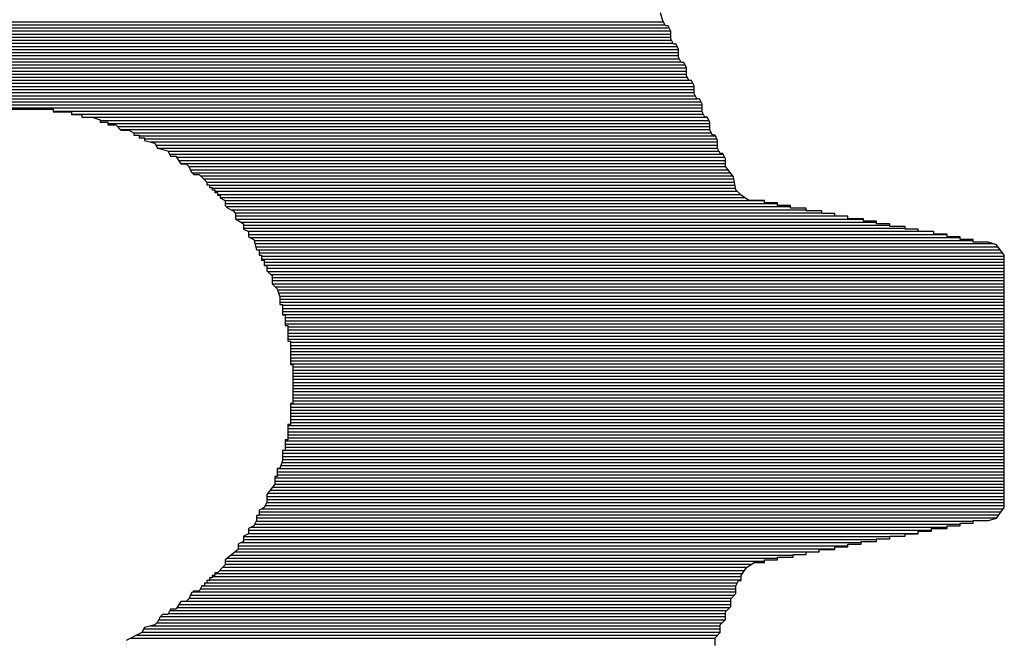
# Model space of a CAD drawing. Extents: x -53 to 531, y -106 to 304.
# Tile 40 of 66: x 158.29 to 163.05, y 31.28 to 34.28. Entities that reach past the tile are written whole.
import ezdxf

# ---------------------------------------------------------------- set-up
doc = ezdxf.new("R2010")
doc.units = 0
doc.layers.add('BOARD_GEOMETRY_SILKSCREEN_B', color=1, linetype='CONTINUOUS')

msp = doc.modelspace()

# ---------------------------------------------------------------- linework, layer by layer
at = {"layer": 'BOARD_GEOMETRY_SILKSCREEN_B'}
for points in [[(161.402268, 34.277554), (161.389822, 34.3154)], [(161.402268, 34.277554), (161.389822, 34.3154)], [(155.126944, 34.24301), (161.431986, 34.24301)], [(155.137866, 34.257742), (161.412174, 34.257742)], [(155.149042, 34.272728), (161.404554, 34.272728)], [(161.414968, 34.252408), (161.402268, 34.277554)], [(161.414968, 34.252408), (161.402268, 34.277554)], [(161.427414, 34.252408), (161.414968, 34.252408)], [(161.427414, 34.252408), (161.414968, 34.252408)], [(161.440114, 34.227262), (161.427414, 34.252408)], [(161.440114, 34.227262), (161.427414, 34.252408)], [(155.114752, 34.213292), (161.440114, 34.213292)], [(155.114752, 34.198306), (161.440114, 34.198306)], [(155.115514, 34.228024), (161.439606, 34.228024)], [(161.440114, 34.18967), (161.440114, 34.227262)], [(161.440114, 34.18967), (161.440114, 34.227262)], [(161.45256, 34.164016), (161.440114, 34.18967)], [(161.45256, 34.164016), (161.440114, 34.18967)], [(155.076906, 34.138616), (161.477706, 34.138616)], [(155.084272, 34.153348), (161.470594, 34.153348)], [(155.104338, 34.168588), (161.450274, 34.168588)], [(155.111958, 34.183574), (161.443162, 34.183574)], [(161.46526, 34.164016), (161.45256, 34.164016)], [(161.46526, 34.164016), (161.45256, 34.164016)], [(161.477706, 34.13887), (161.46526, 34.164016)], [(161.477706, 34.13887), (161.46526, 34.164016)], [(161.477706, 34.101278), (161.477706, 34.13887)], [(161.477706, 34.101278), (161.477706, 34.13887)], [(155.073096, 34.093912), (161.481516, 34.093912)], [(155.076906, 34.12363), (161.477706, 34.12363)], [(155.076906, 34.108898), (161.477706, 34.108898)], [(161.490406, 34.076132), (161.477706, 34.101278)], [(161.490406, 34.076132), (161.477706, 34.101278)], [(155.039314, 34.048954), (161.515552, 34.048954)], [(155.045664, 34.06394), (161.508948, 34.06394)], [(155.065984, 34.078672), (161.488882, 34.078672)], [(161.502852, 34.076132), (161.490406, 34.076132)], [(161.502852, 34.076132), (161.490406, 34.076132)], [(161.515552, 34.050986), (161.502852, 34.076132)], [(161.515552, 34.050986), (161.502852, 34.076132)], [(161.515552, 34.01314), (161.515552, 34.050986)], [(161.515552, 34.01314), (161.515552, 34.050986)], [(155.034742, 34.004504), (161.520124, 34.004504)], [(155.039314, 34.034222), (161.515552, 34.034222)], [(155.039314, 34.019236), (161.515552, 34.019236)], [(161.527998, 33.987994), (161.515552, 34.01314)], [(161.527998, 33.987994), (161.515552, 34.01314)], [(155.001468, 33.959546), (161.553144, 33.959546)], [(155.00731, 33.974786), (161.547556, 33.974786)], [(155.027376, 33.989518), (161.527236, 33.989518)], [(161.540698, 33.987994), (161.527998, 33.987994)], [(161.540698, 33.987994), (161.527998, 33.987994)], [(161.553144, 33.962594), (161.540698, 33.987994)], [(161.553144, 33.962594), (161.540698, 33.987994)], [(161.553144, 33.924748), (161.553144, 33.962594)], [(161.553144, 33.924748), (161.553144, 33.962594)], [(154.989022, 33.90011), (161.565844, 33.90011)], [(154.996642, 33.914842), (161.558478, 33.914842)], [(155.001468, 33.94456), (161.553144, 33.94456)], [(155.001468, 33.929828), (161.553144, 33.929828)], [(161.565844, 33.899602), (161.553144, 33.924748)], [(161.565844, 33.899602), (161.553144, 33.924748)], [(161.57829, 33.899602), (161.565844, 33.899602)], [(161.57829, 33.899602), (161.565844, 33.899602)], [(161.591244, 33.874456), (161.57829, 33.899602)], [(161.591244, 33.874456), (161.57829, 33.899602)], [(154.963368, 33.870392), (161.591244, 33.870392)], [(154.963368, 33.855406), (161.591244, 33.855406)], [(154.96921, 33.885124), (161.58591, 33.885124)], [(161.591244, 33.836356), (161.591244, 33.874456)], [(161.591244, 33.836356), (161.591244, 33.874456)], [(158.10103, 33.849056), (158.453836, 33.849056)], [(158.10103, 33.849056), (158.453836, 33.849056)], [(158.453836, 33.849056), (158.453836, 33.836356)], [(158.453836, 33.849056), (158.453836, 33.836356)], [(158.453836, 33.840166), (161.591244, 33.840166)], [(158.453836, 33.836356), (158.542228, 33.836356)], [(158.453836, 33.836356), (158.542228, 33.836356)], [(158.542228, 33.836356), (158.542228, 33.82391)], [(158.542228, 33.836356), (158.542228, 33.82391)], [(158.542228, 33.825434), (161.596578, 33.825434)], [(158.542228, 33.82391), (158.59252, 33.82391)], [(158.542228, 33.82391), (158.59252, 33.82391)], [(158.59252, 33.82391), (158.59252, 33.81121)], [(158.59252, 33.82391), (158.59252, 33.81121)], [(158.59252, 33.81121), (158.642812, 33.81121)], [(158.59252, 33.81121), (158.642812, 33.81121)], [(158.642812, 33.81121), (158.680404, 33.798764)], [(158.642812, 33.81121), (158.680404, 33.798764)], [(158.645352, 33.810448), (161.616898, 33.810448)], [(161.603944, 33.81121), (161.591244, 33.836356)], [(161.603944, 33.81121), (161.591244, 33.836356)], [(161.61639, 33.81121), (161.603944, 33.81121)], [(161.61639, 33.81121), (161.603944, 33.81121)], [(161.62909, 33.786064), (161.61639, 33.81121)], [(161.62909, 33.786064), (161.61639, 33.81121)], [(158.680404, 33.798764), (158.680404, 33.786064)], [(158.680404, 33.798764), (158.680404, 33.786064)], [(158.680404, 33.795208), (161.62401, 33.795208)], [(158.680404, 33.786064), (158.71825, 33.786064)], [(158.680404, 33.786064), (158.71825, 33.786064)], [(158.71825, 33.786064), (158.71825, 33.773618)], [(158.71825, 33.786064), (158.71825, 33.773618)], [(158.71825, 33.780476), (161.62909, 33.780476)], [(158.71825, 33.773618), (158.75635, 33.773618)], [(158.71825, 33.773618), (158.75635, 33.773618)], [(158.75635, 33.773618), (158.781496, 33.748472)], [(158.75635, 33.773618), (158.781496, 33.748472)], [(158.76397, 33.76549), (161.62909, 33.76549)], [(161.62909, 33.748472), (161.62909, 33.786064)], [(161.62909, 33.748472), (161.62909, 33.786064)], [(158.77921, 33.750758), (161.62909, 33.750758)], [(158.781496, 33.748472), (158.819088, 33.748472)], [(158.781496, 33.748472), (158.819088, 33.748472)], [(158.819088, 33.748472), (158.844234, 33.735772)], [(158.819088, 33.748472), (158.844234, 33.735772)], [(158.844234, 33.735772), (161.635186, 33.735772)], [(158.844234, 33.735772), (158.844234, 33.723326)], [(158.844234, 33.735772), (158.844234, 33.723326)], [(158.844234, 33.723326), (158.86938, 33.723326)], [(158.844234, 33.723326), (158.86938, 33.723326)], [(158.86938, 33.723326), (158.86938, 33.710626)], [(158.86938, 33.723326), (158.86938, 33.710626)], [(158.86938, 33.72104), (161.655252, 33.72104)], [(158.86938, 33.710626), (158.894526, 33.710626)], [(158.86938, 33.710626), (158.894526, 33.710626)], [(158.894526, 33.710626), (158.894526, 33.69818)], [(158.894526, 33.710626), (158.894526, 33.69818)], [(161.641536, 33.723326), (161.62909, 33.748472)], [(161.641536, 33.723326), (161.62909, 33.748472)], [(161.654236, 33.723326), (161.641536, 33.723326)], [(161.654236, 33.723326), (161.641536, 33.723326)], [(161.666682, 33.69818), (161.654236, 33.723326)], [(161.666682, 33.69818), (161.654236, 33.723326)], [(158.894526, 33.706054), (161.662872, 33.706054)], [(158.894526, 33.69818), (158.945326, 33.68548)], [(158.894526, 33.69818), (158.945326, 33.68548)], [(158.922466, 33.691322), (161.666682, 33.691322)], [(158.945326, 33.68548), (158.957772, 33.660334)], [(158.945326, 33.68548), (158.957772, 33.660334)], [(158.949898, 33.676082), (161.666682, 33.676082)], [(158.95701, 33.661096), (161.666682, 33.661096)], [(161.666682, 33.660334), (161.666682, 33.69818)], [(161.666682, 33.660334), (161.666682, 33.69818)], [(158.957772, 33.660334), (159.008064, 33.64738)], [(158.957772, 33.660334), (159.008064, 33.64738)], [(159.008064, 33.64738), (159.020764, 33.622234)], [(159.008064, 33.64738), (159.020764, 33.622234)], [(159.008826, 33.646364), (161.67354, 33.646364)], [(159.016446, 33.631378), (161.69386, 33.631378)], [(159.020764, 33.622234), (159.046164, 33.622234)], [(159.020764, 33.622234), (159.046164, 33.622234)], [(159.046164, 33.622234), (159.07131, 33.584642)], [(159.046164, 33.622234), (159.07131, 33.584642)], [(159.049974, 33.616646), (161.70148, 33.616646)], [(161.679382, 33.634934), (161.666682, 33.660334)], [(161.679382, 33.634934), (161.666682, 33.660334)], [(161.691828, 33.634934), (161.679382, 33.634934)], [(161.691828, 33.634934), (161.679382, 33.634934)], [(161.704782, 33.609788), (161.691828, 33.634934)], [(161.704782, 33.609788), (161.691828, 33.634934)], [(159.05988, 33.60166), (161.704782, 33.60166)], [(159.069786, 33.586928), (161.704782, 33.586928)], [(159.07131, 33.584642), (159.096456, 33.584642)], [(159.07131, 33.584642), (159.096456, 33.584642)], [(159.096456, 33.584642), (159.109156, 33.571942)], [(159.096456, 33.584642), (159.109156, 33.571942)], [(159.109156, 33.571942), (161.704782, 33.571942)], [(159.109156, 33.571942), (159.121602, 33.546796)], [(159.109156, 33.571942), (159.121602, 33.546796)], [(161.704782, 33.571942), (161.704782, 33.609788)], [(161.704782, 33.571942), (161.704782, 33.609788)], [(161.742628, 33.52165), (161.704782, 33.571942)], [(161.742628, 33.52165), (161.704782, 33.571942)], [(159.116268, 33.556702), (161.715958, 33.556702)], [(159.121602, 33.546796), (159.134302, 33.53435)], [(159.121602, 33.546796), (159.134302, 33.53435)], [(159.126682, 33.54197), (161.72688, 33.54197)], [(159.134302, 33.53435), (159.159448, 33.53435)], [(159.134302, 33.53435), (159.159448, 33.53435)], [(159.159448, 33.53435), (159.19704, 33.496504)], [(159.159448, 33.53435), (159.19704, 33.496504)], [(159.16656, 33.526984), (161.73831, 33.526984)], [(161.755074, 33.458912), (161.742628, 33.52165)], [(161.755074, 33.458912), (161.742628, 33.52165)], [(159.181546, 33.512252), (161.744152, 33.512252)], [(159.196278, 33.497266), (161.7472, 33.497266)], [(159.19704, 33.496504), (159.19704, 33.484058)], [(159.19704, 33.496504), (159.19704, 33.484058)], [(159.19704, 33.484058), (159.20974, 33.484058)], [(159.19704, 33.484058), (159.20974, 33.484058)], [(159.20974, 33.484058), (159.20974, 33.471358)], [(159.20974, 33.484058), (159.20974, 33.471358)], [(159.20974, 33.482026), (161.750248, 33.482026)], [(159.20974, 33.471358), (159.222186, 33.471358)], [(159.20974, 33.471358), (159.222186, 33.471358)], [(159.222186, 33.471358), (159.222186, 33.458912)], [(159.222186, 33.471358), (159.222186, 33.458912)], [(159.222186, 33.467294), (161.753296, 33.467294)], [(159.222186, 33.458912), (159.234886, 33.458912)], [(159.222186, 33.458912), (159.234886, 33.458912)], [(159.234886, 33.458912), (159.234886, 33.446212)], [(159.234886, 33.458912), (159.234886, 33.446212)], [(159.234886, 33.452308), (161.76117, 33.452308)], [(159.234886, 33.446212), (159.24784, 33.446212)], [(159.234886, 33.446212), (159.24784, 33.446212)], [(159.24784, 33.446212), (159.24784, 33.433258)], [(159.24784, 33.446212), (159.24784, 33.433258)], [(159.24784, 33.437576), (161.776156, 33.437576)], [(159.24784, 33.433258), (159.260286, 33.433258)], [(159.24784, 33.433258), (159.260286, 33.433258)], [(159.260286, 33.433258), (159.260286, 33.420812)], [(159.260286, 33.433258), (159.260286, 33.420812)], [(161.78022, 33.433258), (161.755074, 33.458912)], [(161.78022, 33.433258), (161.755074, 33.458912)], [(161.818066, 33.408112), (161.78022, 33.433258)], [(161.818066, 33.408112), (161.78022, 33.433258)], [(159.260286, 33.42259), (161.796222, 33.42259)], [(159.260286, 33.420812), (159.285432, 33.408112)], [(159.260286, 33.420812), (159.285432, 33.408112)], [(159.285432, 33.408112), (159.285432, 33.382966)], [(159.285432, 33.408112), (159.285432, 33.382966)], [(159.285432, 33.407858), (161.893504, 33.407858)], [(159.285432, 33.392872), (161.95675, 33.392872)], [(159.285432, 33.382966), (159.298132, 33.37052)], [(159.285432, 33.382966), (159.298132, 33.37052)], [(159.290512, 33.37814), (162.019488, 33.37814)], [(161.893504, 33.408112), (161.818066, 33.408112)], [(161.893504, 33.408112), (161.818066, 33.408112)], [(161.893504, 33.395666), (161.893504, 33.408112)], [(161.893504, 33.395666), (161.893504, 33.408112)], [(161.95675, 33.395666), (161.893504, 33.395666)], [(161.95675, 33.395666), (161.893504, 33.395666)], [(161.95675, 33.382966), (161.95675, 33.395666)], [(161.95675, 33.382966), (161.95675, 33.395666)], [(162.019488, 33.382966), (161.95675, 33.382966)], [(162.019488, 33.382966), (161.95675, 33.382966)], [(162.019488, 33.37052), (162.019488, 33.382966)], [(162.019488, 33.37052), (162.019488, 33.382966)], [(159.298132, 33.37052), (159.323278, 33.35782)], [(159.298132, 33.37052), (159.323278, 33.35782)], [(159.312864, 33.3629), (162.094926, 33.3629)], [(159.323278, 33.35782), (159.335724, 33.345374)], [(159.323278, 33.35782), (159.335724, 33.345374)], [(159.333184, 33.347914), (162.170872, 33.347914)], [(159.335724, 33.345374), (159.335724, 33.31972)], [(159.335724, 33.345374), (159.335724, 33.31972)], [(159.335724, 33.333182), (162.23361, 33.333182)], [(162.094926, 33.37052), (162.019488, 33.37052)], [(162.094926, 33.37052), (162.019488, 33.37052)], [(162.094926, 33.35782), (162.094926, 33.37052)], [(162.094926, 33.35782), (162.094926, 33.37052)], [(162.170872, 33.35782), (162.094926, 33.35782)], [(162.170872, 33.35782), (162.094926, 33.35782)], [(162.170872, 33.345374), (162.170872, 33.35782)], [(162.170872, 33.345374), (162.170872, 33.35782)], [(162.23361, 33.345374), (162.170872, 33.345374)], [(162.23361, 33.345374), (162.170872, 33.345374)], [(162.23361, 33.332674), (162.23361, 33.345374)], [(162.23361, 33.332674), (162.23361, 33.345374)], [(162.296856, 33.332674), (162.23361, 33.332674)], [(162.296856, 33.332674), (162.23361, 33.332674)], [(162.296856, 33.31972), (162.296856, 33.332674)], [(162.296856, 33.31972), (162.296856, 33.332674)], [(159.335724, 33.31972), (159.37357, 33.294574)], [(159.335724, 33.31972), (159.37357, 33.294574)], [(159.338518, 33.318196), (162.372294, 33.318196)], [(159.36087, 33.303464), (162.435286, 33.303464)], [(159.37357, 33.294574), (159.37357, 33.269428)], [(159.37357, 33.294574), (159.37357, 33.269428)], [(159.37357, 33.288478), (162.498532, 33.288478)], [(162.372294, 33.31972), (162.296856, 33.31972)], [(162.372294, 33.31972), (162.296856, 33.31972)], [(162.372294, 33.307274), (162.372294, 33.31972)], [(162.372294, 33.307274), (162.372294, 33.31972)], [(162.435286, 33.307274), (162.372294, 33.307274)], [(162.435286, 33.307274), (162.372294, 33.307274)], [(162.435286, 33.294574), (162.435286, 33.307274)], [(162.435286, 33.294574), (162.435286, 33.307274)], [(162.498532, 33.294574), (162.435286, 33.294574)], [(162.498532, 33.294574), (162.435286, 33.294574)], [(162.498532, 33.282128), (162.498532, 33.294574)], [(162.498532, 33.282128), (162.498532, 33.294574)], [(162.57397, 33.282128), (162.498532, 33.282128)], [(162.57397, 33.282128), (162.498532, 33.282128)], [(162.57397, 33.269428), (162.57397, 33.282128)], [(162.57397, 33.269428), (162.57397, 33.282128)], [(159.37357, 33.273746), (162.57397, 33.273746)], [(159.37357, 33.269428), (159.398716, 33.256982)], [(159.37357, 33.269428), (159.398716, 33.256982)], [(159.395668, 33.25876), (162.636708, 33.25876)], [(159.398716, 33.256982), (159.398716, 33.231836)], [(159.398716, 33.256982), (159.398716, 33.231836)], [(159.398716, 33.24352), (162.7759, 33.24352)], [(162.636708, 33.269428), (162.57397, 33.269428)], [(162.636708, 33.269428), (162.57397, 33.269428)], [(162.636708, 33.256982), (162.636708, 33.269428)], [(162.636708, 33.256982), (162.636708, 33.269428)], [(162.712654, 33.256982), (162.636708, 33.256982)], [(162.712654, 33.256982), (162.636708, 33.256982)], [(162.712654, 33.244282), (162.712654, 33.256982)], [(162.712654, 33.244282), (162.712654, 33.256982)], [(162.7759, 33.244282), (162.712654, 33.244282)], [(162.7759, 33.244282), (162.712654, 33.244282)], [(162.7759, 33.231836), (162.7759, 33.244282)], [(162.7759, 33.231836), (162.7759, 33.244282)], [(159.398716, 33.231836), (159.423862, 33.219136)], [(159.398716, 33.231836), (159.423862, 33.219136)], [(159.405066, 33.228788), (162.838638, 33.228788)], [(159.423862, 33.219136), (159.436308, 33.168844)], [(159.423862, 33.219136), (159.436308, 33.168844)], [(159.425386, 33.213802), (162.90163, 33.213802)], [(159.429196, 33.19907), (163.000182, 33.19907)], [(162.838638, 33.231836), (162.7759, 33.231836)], [(162.838638, 33.231836), (162.7759, 33.231836)], [(162.838638, 33.219136), (162.838638, 33.231836)], [(162.838638, 33.219136), (162.838638, 33.231836)], [(162.90163, 33.219136), (162.838638, 33.219136)], [(162.90163, 33.219136), (162.838638, 33.219136)], [(162.90163, 33.20669), (162.90163, 33.219136)], [(162.90163, 33.20669), (162.90163, 33.219136)], [(162.977068, 33.20669), (162.90163, 33.20669)], [(162.977068, 33.20669), (162.90163, 33.20669)], [(163.015168, 33.19399), (162.977068, 33.20669)], [(163.015168, 33.19399), (162.977068, 33.20669)], [(163.05276, 33.143698), (163.015168, 33.19399)], [(163.05276, 33.143698), (163.015168, 33.19399)], [(159.433006, 33.18383), (163.022788, 33.18383)], [(159.436308, 33.168844), (159.449008, 33.168844)], [(159.436308, 33.168844), (159.449008, 33.168844)], [(159.436308, 33.168844), (163.03371, 33.168844)], [(159.449008, 33.168844), (159.449008, 33.143698)], [(159.449008, 33.168844), (159.449008, 33.143698)], [(159.449008, 33.154112), (163.044886, 33.154112)], [(159.449008, 33.143698), (159.461454, 33.143698)], [(159.449008, 33.143698), (159.461454, 33.143698)], [(159.461454, 33.143698), (159.461454, 33.118298)], [(159.461454, 33.143698), (159.461454, 33.118298)], [(159.461454, 33.139126), (163.05276, 33.139126)], [(163.05276, 31.92145), (163.05276, 33.143698)], [(163.05276, 31.92145), (163.05276, 33.143698)], [(159.461454, 33.124394), (163.05276, 33.124394)], [(159.461454, 33.118298), (159.474408, 33.118298)], [(159.461454, 33.118298), (159.474408, 33.118298)], [(159.474408, 33.118298), (159.474408, 33.093152)], [(159.474408, 33.118298), (159.474408, 33.093152)], [(159.474408, 33.109408), (163.05276, 33.109408)], [(159.474408, 33.094676), (163.05276, 33.094676)], [(159.474408, 33.093152), (159.487108, 33.093152)], [(159.474408, 33.093152), (159.487108, 33.093152)], [(159.487108, 33.093152), (159.487108, 33.068006)], [(159.487108, 33.093152), (159.487108, 33.068006)], [(159.487108, 33.07969), (163.05276, 33.07969)], [(159.487108, 33.068006), (159.512254, 33.04286)], [(159.487108, 33.068006), (159.512254, 33.04286)], [(159.490156, 33.06445), (163.05276, 33.06445)], [(159.505396, 33.049718), (163.05276, 33.049718)], [(159.512254, 33.04286), (159.512254, 33.005014)], [(159.512254, 33.04286), (159.512254, 33.005014)], [(159.512254, 33.034732), (163.05276, 33.034732)], [(159.512254, 33.02), (163.05276, 33.02)], [(159.512254, 33.005014), (159.5374, 32.979868)], [(159.512254, 33.005014), (159.5374, 32.979868)], [(159.512254, 33.005014), (163.05276, 33.005014)], [(159.526986, 32.990282), (163.05276, 32.990282)], [(159.5374, 32.979868), (159.549846, 32.942276)], [(159.5374, 32.979868), (159.549846, 32.942276)], [(159.538924, 32.975296), (163.05276, 32.975296)], [(159.54375, 32.960564), (163.05276, 32.960564)], [(159.549084, 32.945324), (163.05276, 32.945324)], [(159.549846, 32.942276), (159.549846, 32.90443)], [(159.549846, 32.942276), (159.549846, 32.90443)], [(159.549846, 32.930338), (163.05276, 32.930338)], [(159.549846, 32.915606), (163.05276, 32.915606)], [(159.549846, 32.90443), (159.5628, 32.90443)], [(159.549846, 32.90443), (159.5628, 32.90443)], [(159.5628, 32.90443), (159.5628, 32.853884)], [(159.5628, 32.90443), (159.5628, 32.853884)], [(159.5628, 32.90062), (163.05276, 32.90062)], [(159.5628, 32.88538), (163.05276, 32.88538)], [(159.5628, 32.870648), (163.05276, 32.870648)], [(159.5628, 32.855662), (163.05276, 32.855662)], [(159.5628, 32.853884), (159.5755, 32.853884)], [(159.5628, 32.853884), (159.5755, 32.853884)], [(159.5755, 32.853884), (159.5755, 32.803592)], [(159.5755, 32.853884), (159.5755, 32.803592)], [(159.5755, 32.84093), (163.05276, 32.84093)], [(159.5755, 32.825944), (163.05276, 32.825944)], [(159.5755, 32.811212), (163.05276, 32.811212)], [(159.5755, 32.803592), (159.587946, 32.803592)], [(159.5755, 32.803592), (159.587946, 32.803592)], [(159.587946, 32.803592), (159.587946, 32.727646)], [(159.587946, 32.803592), (159.587946, 32.727646)], [(159.587946, 32.796226), (163.05276, 32.796226)], [(159.587946, 32.781494), (163.05276, 32.781494)], [(159.587946, 32.766254), (163.05276, 32.766254)], [(159.587946, 32.751268), (163.05276, 32.751268)], [(159.587946, 32.736536), (163.05276, 32.736536)], [(159.587946, 32.727646), (159.600646, 32.727646)], [(159.587946, 32.727646), (159.600646, 32.727646)], [(159.600646, 32.727646), (159.600646, 32.614616)], [(159.600646, 32.727646), (159.600646, 32.614616)], [(159.600646, 32.72155), (163.05276, 32.72155)], [(159.600646, 32.706818), (163.05276, 32.706818)], [(159.600646, 32.691832), (163.05276, 32.691832)], [(159.600646, 32.6771), (163.05276, 32.6771)], [(159.600646, 32.662114), (163.05276, 32.662114)], [(159.600646, 32.646874), (163.05276, 32.646874)], [(159.600646, 32.632142), (163.05276, 32.632142)], [(159.600646, 32.617156), (163.05276, 32.617156)], [(159.600646, 32.614616), (159.613092, 32.614616)], [(159.600646, 32.614616), (159.613092, 32.614616)], [(159.613092, 32.614616), (159.613092, 32.42564)], [(159.613092, 32.614616), (159.613092, 32.42564)], [(159.613092, 32.602424), (163.05276, 32.602424)], [(159.613092, 32.587184), (163.05276, 32.587184)], [(159.613092, 32.572198), (163.05276, 32.572198)], [(159.613092, 32.557466), (163.05276, 32.557466)], [(159.613092, 32.54248), (163.05276, 32.54248)], [(159.613092, 32.527748), (163.05276, 32.527748)], [(159.613092, 32.512762), (163.05276, 32.512762)], [(159.613092, 32.49803), (163.05276, 32.49803)], [(159.613092, 32.483044), (163.05276, 32.483044)], [(159.600646, 32.42564), (159.600646, 32.324548)], [(159.600646, 32.42564), (159.600646, 32.324548)], [(159.613092, 32.42564), (159.600646, 32.42564)], [(159.613092, 32.42564), (159.600646, 32.42564)], [(159.600646, 32.423354), (163.05276, 32.423354)], [(159.613092, 32.467804), (163.05276, 32.467804)], [(159.613092, 32.453072), (163.05276, 32.453072)], [(159.613092, 32.438086), (163.05276, 32.438086)], [(159.600646, 32.408368), (163.05276, 32.408368)], [(159.600646, 32.393636), (163.05276, 32.393636)], [(159.600646, 32.37865), (163.05276, 32.37865)], [(159.600646, 32.363918), (163.05276, 32.363918)], [(159.600646, 32.348678), (163.05276, 32.348678)], [(159.600646, 32.333692), (163.05276, 32.333692)], [(159.600646, 32.324548), (159.587946, 32.324548)], [(159.600646, 32.324548), (159.587946, 32.324548)], [(159.587946, 32.324548), (159.587946, 32.248856)], [(159.587946, 32.324548), (159.587946, 32.248856)], [(159.587946, 32.31896), (163.05276, 32.31896)], [(159.587946, 32.303974), (163.05276, 32.303974)], [(159.587946, 32.288734), (163.05276, 32.288734)], [(159.587946, 32.248856), (159.5755, 32.248856)], [(159.5755, 32.248856), (159.5755, 32.198564)], [(159.5755, 32.248856), (159.5755, 32.198564)], [(159.587946, 32.248856), (159.5755, 32.248856)], [(159.5755, 32.244284), (163.05276, 32.244284)], [(159.587946, 32.274002), (163.05276, 32.274002)], [(159.587946, 32.259016), (163.05276, 32.259016)], [(159.5628, 32.198564), (159.5628, 32.148272)], [(159.5628, 32.198564), (159.5628, 32.148272)], [(159.5755, 32.198564), (159.5628, 32.198564)], [(159.5755, 32.198564), (159.5628, 32.198564)], [(159.5628, 32.184848), (163.05276, 32.184848)], [(159.5755, 32.229298), (163.05276, 32.229298)], [(159.5755, 32.214566), (163.05276, 32.214566)], [(159.5755, 32.19958), (163.05276, 32.19958)], [(159.5628, 32.148272), (159.549846, 32.110426)], [(159.5628, 32.148272), (159.549846, 32.110426)], [(159.559752, 32.13989), (163.05276, 32.13989)], [(159.5628, 32.169608), (163.05276, 32.169608)], [(159.5628, 32.154622), (163.05276, 32.154622)], [(159.5374, 32.110426), (159.5374, 32.072834)], [(159.5374, 32.110426), (159.5374, 32.072834)], [(159.549846, 32.110426), (159.5374, 32.110426)], [(159.549846, 32.110426), (159.5374, 32.110426)], [(159.5374, 32.110172), (163.05276, 32.110172)], [(159.5374, 32.095186), (163.05276, 32.095186)], [(159.554926, 32.124904), (163.05276, 32.124904)], [(159.5374, 32.072834), (159.5247, 32.072834)], [(159.5247, 32.072834), (159.5247, 32.034734)], [(159.5247, 32.072834), (159.5247, 32.034734)], [(159.5374, 32.072834), (159.5247, 32.072834)], [(159.5247, 32.065468), (163.05276, 32.065468)], [(159.5247, 32.050228), (163.05276, 32.050228)], [(159.5374, 32.080454), (163.05276, 32.080454)], [(159.5247, 32.034734), (159.487108, 31.984442)], [(159.5247, 32.034734), (159.487108, 31.984442)], [(159.502602, 32.005778), (163.05276, 32.005778)], [(159.514032, 32.02051), (163.05276, 32.02051)], [(159.5247, 32.035496), (163.05276, 32.035496)], [(159.487108, 31.984442), (159.487108, 31.946596)], [(159.487108, 31.984442), (159.487108, 31.946596)], [(159.487108, 31.975552), (163.05276, 31.975552)], [(159.487108, 31.96082), (163.05276, 31.96082)], [(159.491934, 31.990792), (163.05276, 31.990792)], [(159.474408, 31.92145), (159.449008, 31.909004)], [(159.474408, 31.92145), (159.449008, 31.909004)], [(159.449008, 31.909004), (159.449008, 31.883858)], [(159.449008, 31.909004), (159.449008, 31.883858)], [(159.449008, 31.901384), (163.03752, 31.901384)], [(159.46374, 31.916116), (163.04895, 31.916116)], [(159.487108, 31.946596), (159.474408, 31.92145)], [(159.487108, 31.946596), (159.474408, 31.92145)], [(159.479488, 31.931102), (163.05276, 31.931102)], [(159.4866, 31.945834), (163.05276, 31.945834)], [(163.015168, 31.871158), (163.05276, 31.92145)], [(163.015168, 31.871158), (163.05276, 31.92145)], [(159.436308, 31.858712), (159.423862, 31.833058)], [(159.436308, 31.858712), (159.423862, 31.833058)], [(159.435546, 31.856426), (162.90163, 31.856426)], [(159.449008, 31.883858), (159.436308, 31.883858)], [(159.436308, 31.883858), (159.436308, 31.858712)], [(159.436308, 31.883858), (159.436308, 31.858712)], [(159.449008, 31.883858), (159.436308, 31.883858)], [(159.436308, 31.871666), (163.015168, 31.871666)], [(159.449008, 31.886398), (163.026598, 31.886398)], [(162.90163, 31.846012), (162.90163, 31.858712)], [(162.90163, 31.846012), (162.90163, 31.858712)], [(162.90163, 31.858712), (162.977068, 31.858712)], [(162.90163, 31.858712), (162.977068, 31.858712)], [(162.977068, 31.858712), (163.015168, 31.871158)], [(162.977068, 31.858712), (163.015168, 31.871158)], [(159.423862, 31.833058), (159.398716, 31.820612)], [(159.423862, 31.833058), (159.398716, 31.820612)], [(159.398716, 31.820612), (159.398716, 31.795466)], [(159.398716, 31.820612), (159.398716, 31.795466)], [(159.398716, 31.811722), (162.699954, 31.811722)], [(159.410908, 31.826708), (162.7759, 31.826708)], [(159.428434, 31.84144), (162.838638, 31.84144)], [(162.636708, 31.795466), (162.636708, 31.807912)], [(162.636708, 31.807912), (162.699954, 31.807912)], [(162.636708, 31.807912), (162.699954, 31.807912)], [(162.636708, 31.795466), (162.636708, 31.807912)], [(162.699954, 31.820612), (162.7759, 31.820612)], [(162.699954, 31.807912), (162.699954, 31.820612)], [(162.699954, 31.820612), (162.7759, 31.820612)], [(162.699954, 31.807912), (162.699954, 31.820612)], [(162.7759, 31.820612), (162.7759, 31.833058)], [(162.7759, 31.833058), (162.838638, 31.833058)], [(162.7759, 31.833058), (162.838638, 31.833058)], [(162.7759, 31.820612), (162.7759, 31.833058)], [(162.838638, 31.833058), (162.838638, 31.846012)], [(162.838638, 31.846012), (162.90163, 31.846012)], [(162.838638, 31.846012), (162.90163, 31.846012)], [(162.838638, 31.833058), (162.838638, 31.846012)], [(159.37357, 31.75762), (159.348424, 31.745174)], [(159.37357, 31.75762), (159.348424, 31.745174)], [(159.398716, 31.795466), (159.37357, 31.782766)], [(159.398716, 31.795466), (159.37357, 31.782766)], [(159.37357, 31.782766), (159.37357, 31.75762)], [(159.37357, 31.782766), (159.37357, 31.75762)], [(159.37357, 31.782004), (162.498532, 31.782004)], [(159.37357, 31.767272), (162.435286, 31.767272)], [(159.398716, 31.79699), (162.636708, 31.79699)], [(162.359848, 31.745174), (162.359848, 31.75762)], [(162.359848, 31.745174), (162.359848, 31.75762)], [(162.359848, 31.75762), (162.435286, 31.75762)], [(162.359848, 31.75762), (162.435286, 31.75762)], [(162.435286, 31.77032), (162.498532, 31.77032)], [(162.435286, 31.75762), (162.435286, 31.77032)], [(162.435286, 31.77032), (162.498532, 31.77032)], [(162.435286, 31.75762), (162.435286, 31.77032)], [(162.498532, 31.77032), (162.498532, 31.782766)], [(162.498532, 31.782766), (162.57397, 31.782766)], [(162.498532, 31.782766), (162.57397, 31.782766)], [(162.498532, 31.77032), (162.498532, 31.782766)], [(162.57397, 31.782766), (162.57397, 31.795466)], [(162.57397, 31.795466), (162.636708, 31.795466)], [(162.57397, 31.795466), (162.636708, 31.795466)], [(162.57397, 31.782766), (162.57397, 31.795466)], [(159.348424, 31.71952), (159.285432, 31.669228)], [(159.348424, 31.71952), (159.285432, 31.669228)], [(159.348424, 31.745174), (159.348424, 31.71952)], [(159.348424, 31.745174), (159.348424, 31.71952)], [(159.348424, 31.737046), (162.296856, 31.737046)], [(159.348424, 31.722314), (162.23361, 31.722314)], [(159.362394, 31.752286), (162.359848, 31.752286)], [(162.158172, 31.707074), (162.158172, 31.71952)], [(162.158172, 31.71952), (162.23361, 31.71952)], [(162.158172, 31.71952), (162.23361, 31.71952)], [(162.158172, 31.707074), (162.158172, 31.71952)], [(162.23361, 31.71952), (162.23361, 31.732474)], [(162.23361, 31.732474), (162.296856, 31.732474)], [(162.23361, 31.732474), (162.296856, 31.732474)], [(162.23361, 31.71952), (162.23361, 31.732474)], [(162.296856, 31.732474), (162.296856, 31.745174)], [(162.296856, 31.745174), (162.359848, 31.745174)], [(162.296856, 31.745174), (162.359848, 31.745174)], [(162.296856, 31.732474), (162.296856, 31.745174)], [(159.285432, 31.669228), (159.285432, 31.644082)], [(159.285432, 31.669228), (159.285432, 31.644082)], [(159.285432, 31.66237), (161.893504, 31.66237)], [(159.295338, 31.677356), (161.95675, 31.677356)], [(159.314134, 31.692088), (162.032188, 31.692088)], [(159.332676, 31.707328), (162.158172, 31.707328)], [(161.893504, 31.656782), (161.893504, 31.669228)], [(161.893504, 31.656782), (161.893504, 31.669228)], [(161.893504, 31.669228), (161.95675, 31.669228)], [(161.893504, 31.669228), (161.95675, 31.669228)], [(161.95675, 31.669228), (161.95675, 31.681928)], [(161.95675, 31.681928), (162.032188, 31.681928)], [(161.95675, 31.681928), (162.032188, 31.681928)], [(161.95675, 31.669228), (161.95675, 31.681928)], [(162.032188, 31.681928), (162.032188, 31.694374)], [(162.032188, 31.694374), (162.094926, 31.694374)], [(162.032188, 31.694374), (162.094926, 31.694374)], [(162.032188, 31.681928), (162.032188, 31.694374)], [(162.094926, 31.707074), (162.158172, 31.707074)], [(162.094926, 31.694374), (162.094926, 31.707074)], [(162.094926, 31.707074), (162.158172, 31.707074)], [(162.094926, 31.694374), (162.094926, 31.707074)], [(159.272986, 31.631636), (159.24784, 31.60649)], [(159.272986, 31.631636), (159.24784, 31.60649)], [(159.25927, 31.61792), (161.796222, 31.61792)], [(159.285432, 31.644082), (159.272986, 31.631636)], [(159.285432, 31.644082), (159.272986, 31.631636)], [(159.274002, 31.632652), (161.80689, 31.632652)], [(159.285432, 31.647638), (161.829496, 31.647638)], [(161.78022, 31.59379), (161.805366, 31.631636)], [(161.78022, 31.59379), (161.805366, 31.631636)], [(161.805366, 31.631636), (161.843212, 31.656782)], [(161.805366, 31.631636), (161.843212, 31.656782)], [(161.843212, 31.656782), (161.893504, 31.656782)], [(161.843212, 31.656782), (161.893504, 31.656782)], [(159.20974, 31.568644), (159.19704, 31.568644)], [(159.19704, 31.568644), (159.19704, 31.556198)], [(159.19704, 31.568644), (159.19704, 31.556198)], [(159.20974, 31.568644), (159.19704, 31.568644)], [(159.222186, 31.581344), (159.20974, 31.581344)], [(159.20974, 31.581344), (159.20974, 31.568644)], [(159.20974, 31.581344), (159.20974, 31.568644)], [(159.222186, 31.581344), (159.20974, 31.581344)], [(159.20974, 31.572962), (161.78022, 31.572962)], [(159.234886, 31.59379), (159.222186, 31.59379)], [(159.222186, 31.59379), (159.222186, 31.581344)], [(159.222186, 31.59379), (159.222186, 31.581344)], [(159.234886, 31.59379), (159.222186, 31.59379)], [(159.222186, 31.588202), (161.78022, 31.588202)], [(159.24784, 31.60649), (159.234886, 31.60649)], [(159.234886, 31.60649), (159.234886, 31.59379)], [(159.234886, 31.60649), (159.234886, 31.59379)], [(159.24784, 31.60649), (159.234886, 31.60649)], [(159.234886, 31.602934), (161.786316, 31.602934)], [(161.755074, 31.543498), (161.767774, 31.568644)], [(161.755074, 31.543498), (161.767774, 31.568644)], [(161.767774, 31.568644), (161.78022, 31.568644)], [(161.767774, 31.568644), (161.78022, 31.568644)], [(161.78022, 31.568644), (161.78022, 31.59379)], [(161.78022, 31.568644), (161.78022, 31.59379)], [(159.171894, 31.543498), (159.159448, 31.518098)], [(159.171894, 31.543498), (159.159448, 31.518098)], [(159.164274, 31.528258), (161.755074, 31.528258)], [(159.184594, 31.543498), (159.171894, 31.543498)], [(159.184594, 31.543498), (159.171894, 31.543498)], [(159.171894, 31.543244), (161.755074, 31.543244)], [(159.19704, 31.556198), (159.184594, 31.556198)], [(159.184594, 31.556198), (159.184594, 31.543498)], [(159.184594, 31.556198), (159.184594, 31.543498)], [(159.19704, 31.556198), (159.184594, 31.556198)], [(159.19704, 31.557976), (161.76244, 31.557976)], [(161.755074, 31.505398), (161.755074, 31.543498)], [(161.755074, 31.505398), (161.755074, 31.543498)], [(159.109156, 31.480252), (159.096456, 31.467806)], [(159.109156, 31.480252), (159.096456, 31.467806)], [(159.121602, 31.505398), (159.109156, 31.480252)], [(159.121602, 31.505398), (159.109156, 31.480252)], [(159.11068, 31.483808), (161.732976, 31.483808)], [(159.1183, 31.49854), (161.747962, 31.49854)], [(159.134302, 31.518098), (159.121602, 31.505398)], [(159.134302, 31.518098), (159.121602, 31.505398)], [(159.129222, 31.513526), (161.755074, 31.513526)], [(159.159448, 31.518098), (159.134302, 31.518098)], [(159.159448, 31.518098), (159.134302, 31.518098)], [(161.729928, 31.480252), (161.755074, 31.505398)], [(161.729928, 31.480252), (161.755074, 31.505398)], [(161.729928, 31.44266), (161.729928, 31.480252)], [(161.729928, 31.44266), (161.729928, 31.480252)], [(159.020764, 31.42996), (159.008064, 31.404814)], [(159.020764, 31.42996), (159.008064, 31.404814)], [(159.017716, 31.423864), (161.710878, 31.423864)], [(159.046164, 31.42996), (159.020764, 31.42996)], [(159.046164, 31.42996), (159.020764, 31.42996)], [(159.07131, 31.467806), (159.046164, 31.42996)], [(159.07131, 31.467806), (159.046164, 31.42996)], [(159.052006, 31.43885), (161.725864, 31.43885)], [(159.061912, 31.453582), (161.729928, 31.453582)], [(159.096456, 31.467806), (159.07131, 31.467806)], [(159.096456, 31.467806), (159.07131, 31.467806)], [(159.097218, 31.468822), (161.729928, 31.468822)], [(161.704782, 31.417514), (161.729928, 31.44266)], [(161.704782, 31.417514), (161.729928, 31.44266)], [(158.970472, 31.392368), (158.957772, 31.367222)], [(158.970472, 31.392368), (158.957772, 31.367222)], [(158.963868, 31.378906), (161.70402, 31.378906)], [(158.982918, 31.404814), (158.970472, 31.392368)], [(158.982918, 31.404814), (158.970472, 31.392368)], [(158.97225, 31.394146), (161.704782, 31.394146)], [(159.008064, 31.404814), (158.982918, 31.404814)], [(159.008064, 31.404814), (158.982918, 31.404814)], [(159.01035, 31.409132), (161.704782, 31.409132)], [(161.679382, 31.354522), (161.704782, 31.379668)], [(161.679382, 31.354522), (161.704782, 31.379668)], [(161.704782, 31.379668), (161.704782, 31.417514)], [(161.704782, 31.379668), (161.704782, 31.417514)], [(158.894526, 31.342076), (158.88208, 31.31693)], [(158.894526, 31.342076), (158.88208, 31.31693)], [(158.891224, 31.334456), (161.679382, 31.334456)], [(158.945326, 31.354522), (158.894526, 31.342076)], [(158.945326, 31.354522), (158.894526, 31.342076)], [(158.925006, 31.349188), (161.679382, 31.349188)], [(158.957772, 31.367222), (158.945326, 31.354522)], [(158.957772, 31.367222), (158.945326, 31.354522)], [(158.955232, 31.364174), (161.689288, 31.364174)], [(161.679382, 31.31693), (161.679382, 31.354522)], [(161.679382, 31.31693), (161.679382, 31.354522)], [(158.88208, 31.31693), (158.806642, 31.27883)], [(158.88208, 31.31693), (158.806642, 31.27883)], [(158.828232, 31.289752), (161.654236, 31.289752)], [(158.85795, 31.304738), (161.667444, 31.304738)], [(158.883604, 31.31947), (161.679382, 31.31947)], [(161.654236, 31.291276), (161.679382, 31.31693)], [(161.654236, 31.291276), (161.679382, 31.31693)], [(161.654236, 31.253684), (161.654236, 31.291276)], [(161.654236, 31.253684), (161.654236, 31.291276)]]:
    msp.add_lwpolyline(points, dxfattribs=at)

doc.saveas('drawing.dxf')
